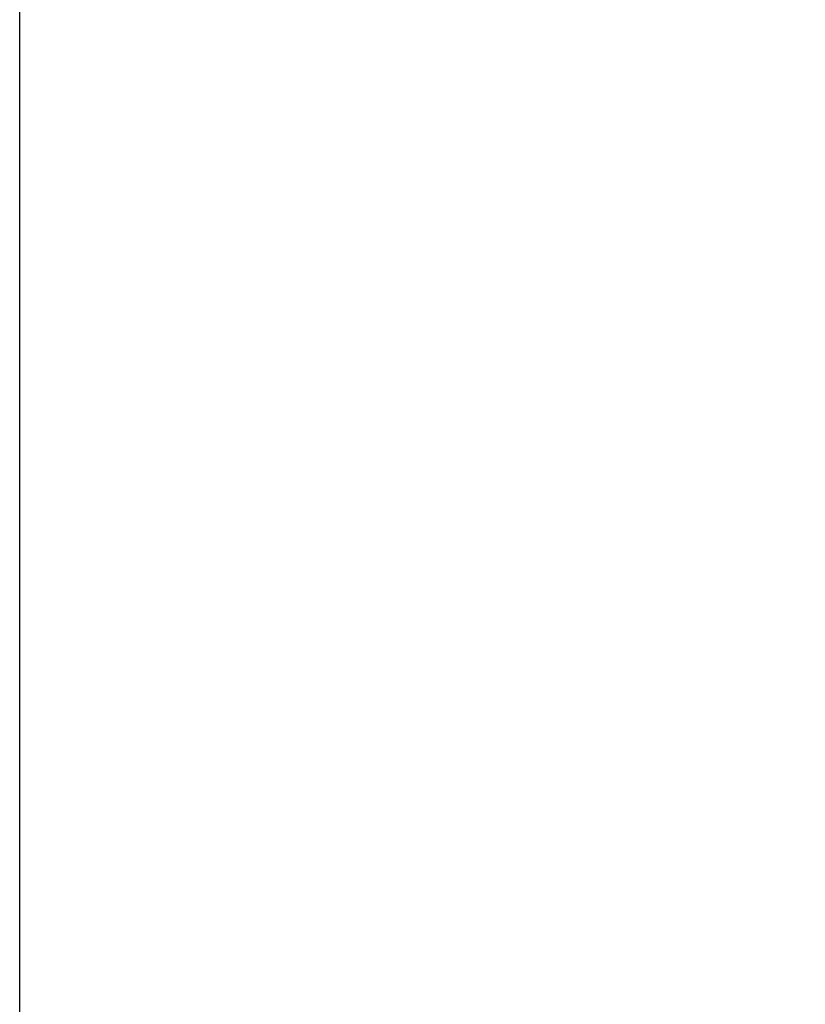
# Model space of a CAD drawing. Extents: x 0 to 8410, y 0 to 5940.
# Tile 46 of 161: x 618 to 779, y 4443 to 4645. Entities that reach past the tile are written whole.
import ezdxf

# ---------------------------------------------------------------- set-up
doc = ezdxf.new("R2010")
doc.units = 0
doc.header["$LTSCALE"] = 10
doc.layers.get('0').update_dxf_attribs({"linetype": 'CONTINUOUS'})
doc.styles.add('SLDTEXTSTYLE0', font='TXT', dxfattribs={"width": 0.605})
doc.dimstyles.new('SLDDIMSTYLE1', dxfattribs={"dimtxt": 50, "dimasz": 50, "dimexe": 0, "dimexo": 0.0625, "dimgap": 12.5, "dimtad": 1, "dimdec": 1, "dimrnd": 1e-09, "dimzin": 12, "dimtxsty": 'SLDTEXTSTYLE0', "dimsah": 1, "dimcen": 0.09, "dimazin": 3, "dimtfac": 1, "dimtofl": 0, "dimtmove": 0, "dimatfit": 3, "dimtolj": 1, "dimtzin": 12})
doc.dimstyles.new('SLDDIMSTYLE6', dxfattribs={"dimtxt": 50, "dimasz": 50, "dimexe": 0, "dimexo": 0.0625, "dimgap": 12.5, "dimtad": 0, "dimtih": 1, "dimtoh": 1, "dimdec": 1, "dimrnd": 1e-09, "dimzin": 12, "dimtxsty": 'SLDTEXTSTYLE0', "dimblk1": 'NONE', "dimsah": 1, "dimcen": 0, "dimazin": 3, "dimtfac": 1, "dimtmove": 0, "dimatfit": 3, "dimtolj": 1, "dimtzin": 12})

# ---------------------------------------------------------------- blocks, each defined once
blk = doc.blocks.new('_D_19')
at = {"color": 7, "linetype": 'CONTINUOUS'}
for p, q in [((857.73, 4784.47), (645.25, 4784.47)), ((921.65, 4697.25), (857.73, 4784.47)), ((1323.64, 4148.79), (921.65, 4697.25))]:
    blk.add_line(p, q, dxfattribs=at)
blk.add_solid([(921.65, 4697.25), (898.15, 4742.01), (886.05, 4733.15)], dxfattribs=at)
at = {"color": 7, "linetype": 'CONTINUOUS', "char_height": 50, "attachment_point": 1, "style": 'SLDTEXTSTYLE0'}
for s, insert in [('%%c', (645.25, 4848.92)), ('680', (718.15, 4849.06))]:
    blk.add_mtext(s, dxfattribs=dict(at, insert=insert))
blk = doc.blocks.new('_NONE')
blk = doc.blocks.new('_D_21')
at = {"color": 7, "linetype": 'CONTINUOUS'}
for p, q in [((617.65, 4028.63), (617.65, 4923.91)), ((1627.65, 4028.63), (1627.65, 4923.91)), ((1627.65, 4908.91), (617.65, 4908.91))]:
    blk.add_line(p, q, dxfattribs=at)
for points in [[(617.65, 4908.91), (667.65, 4901.41), (667.65, 4916.41)], [(1627.65, 4908.91), (1577.65, 4916.41), (1577.65, 4901.41)]]:
    blk.add_solid(points, dxfattribs=at)
at = {"color": 7, "linetype": 'CONTINUOUS', "insert": (1046.26, 4973.37), "char_height": 50, "attachment_point": 1, "style": 'SLDTEXTSTYLE0'}
blk.add_mtext('1010', dxfattribs=at)

msp = doc.modelspace()

# ---------------------------------------------------------------- dimensions: what is measured, and where the dimension line sits
at = {"color": 7, "linetype": 'CONTINUOUS'}
dim = msp.add_linear_dim(base=(617.648021, 4908.914086), p1=(1627.648021, 4008.6305), p2=(617.648021, 4008.6305), dimstyle='SLDDIMSTYLE1', dxfattribs=at)
dim.commit()
dim.dimension.update_dxf_attribs({"geometry": '_D_21', "text_midpoint": (1122.648021, 4908.914086), "dimtype": 160})
dim = msp.add_diameter_dim_2p(p1=(1323.641465, 4148.792572), p2=(921.654577, 4697.250904), dimstyle='SLDDIMSTYLE6', dxfattribs=at)
dim.commit()
dim.dimension.update_dxf_attribs({"geometry": '_D_19', "text_midpoint": (738.988009, 4824.05184), "dimtype": 163})

doc.saveas('drawing.dxf')
